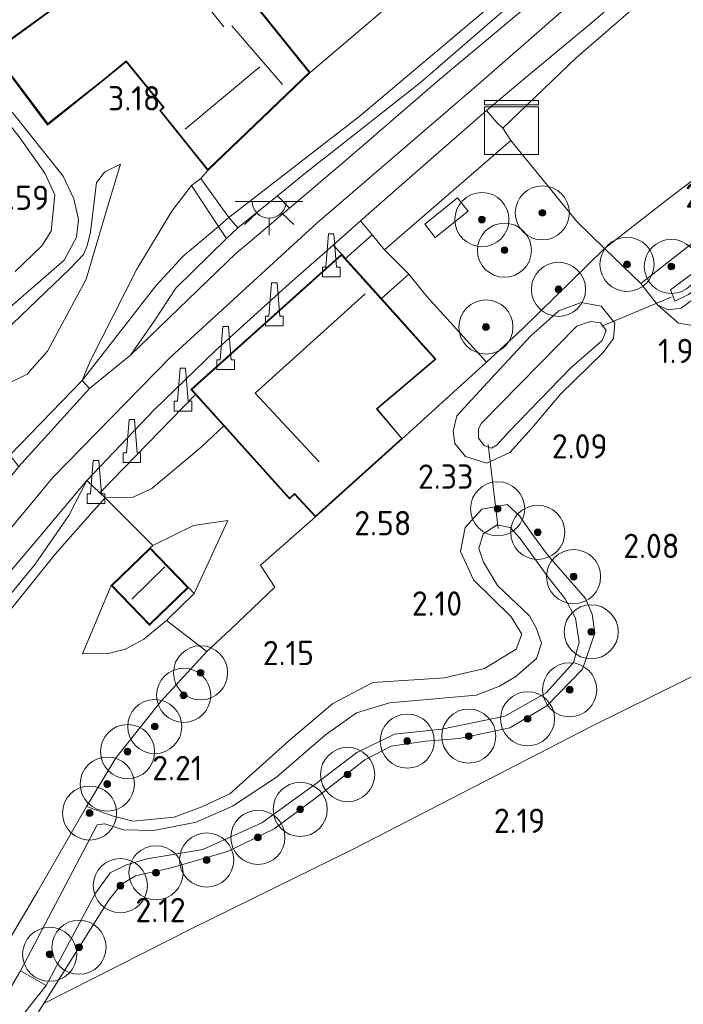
# Model space of a CAD drawing. Extents: x 141961 to 144947, y 416202 to 417778.
# Tile 32 of 122: x 142517 to 142566, y 417269 to 417341. Entities that reach past the tile are written whole.
import ezdxf
from ezdxf.enums import TextEntityAlignment as Align
from ezdxf.lldxf.tags import DXFTag

# ---------------------------------------------------------------- set-up
doc = ezdxf.new("R2010")
doc.units = 0
for name, color, linetype, lineweight in [('B-ME-BV-GELEIDECONSTRUCTIE-S', 210, 'Continuous', 25), ('B-ME-GR-BOOM-S', 90, 'Continuous', 25), ('B-ME-GR-BOUWLAND_AKKERBOUW-GV', 80, 'Continuous', 13), ('B-ME-GR-GRAS-GV', 60, 'Continuous', 13), ('B-ME-GR-STRUIK-GV', 90, 'Continuous', 13), ('B-ME-GW-TALUD_KRUIN-G', 90, 'Continuous', 18), ('B-ME-GW-TALUD_TEEN-G', 90, 'Continuous', 18), ('B-ME-IE-MEUBILAIR_WEGMEUBILAIR-S', 7, 'Continuous', 25), ('B-ME-IE-TERREINAFSCHEIDING_DOORGANG-G', 210, 'Continuous', 18), ('B-ME-IE-TERREINAFSCHEIDING_KUNSTMATIG_HEKWERK-G', 20, 'IE-TERREINAFSCHEIDING-KUNSTMATIG', 18), ('B-ME-KG-KADASTRAAL_DAKRAND-G', 170, 'Continuous', 18), ('B-ME-KG-KADASTRAAL_NOK-G', 10, 'Continuous', 18), ('B-ME-KW-KUNSTWERK_DUIKER-G', 170, 'Continuous', 18), ('B-ME-OG-BEBOUWING_LUIFEL-GV', 7, 'Continuous', 18), ('B-ME-OG-BEBOUWING_SCHUUR-GV', 7, 'Continuous', 35), ('B-ME-OG-BEBOUWING_TRAP-GV', 7, 'Continuous', 18), ('B-ME-OG-BEBOUWING_WONINGBOUW-GV', 7, 'Continuous', 18), ('B-ME-OG-HOOGTEPUNT-S', 7, 'Continuous', 25), ('B-ME-OG-TERREIN_GROEN_TUIN-GV', 7, 'Continuous', 18), ('B-ME-OG-WATER_SLOOT-G', 120, 'Continuous', 18), ('B-ME-OG-WATER_SLOOT-GV', 120, 'Continuous', 18), ('B-ME-VH-VERHARDING_ASFALT-GV', 252, 'Continuous', 18), ('B-ME-VH-VERHARDING_HALFVERHARDING-GV', 252, 'Continuous', 18), ('B-ME-VH-VERHARDING_STRAATBAKSTEEN-GV', 252, 'Continuous', 18), ('B-ME-VH-VERHARDING_TEGEL-GV', 252, 'Continuous', 18), ('B-ME-WH-WINTERBED-G', 150, 'WH-WINTERBED', 18)]:
    doc.layers.add(name, color=color, linetype=linetype, lineweight=lineweight)
doc.styles.add('NLCS-ISO-ANNOTATIVE-T18', font='NLCS-ISO.ttf', dxfattribs={"height": 1.8})
doc.styles.get("Standard").update_dxf_attribs({"font": 'arial.ttf'})
doc.linetypes.add('IE-TERREINAFSCHEIDING-KUNSTMATIG', pattern='A,4,[82,NLCS.SHX,S=0.75,R=90,X=0,Y=0],4,-2', length=10)
tags = doc.linetypes.add('WH-WINTERBED', pattern='A,6,-3.5,["WB",Standard,S=1.8,R=0,X=-1.5,Y=-0.9],-3.5,6,-3.5,6,-3.5,6,-3.5,6,-3.5', length=51).pattern_tags.tags
tags[6] = DXFTag(74, 10)

# ---------------------------------------------------------------- blocks, each defined once
blk = doc.blocks.new('SAL-HOOGTELABEL-SO')
at = {"color": 0, "linetype": 'ByBlock', "lineweight": -2, "style": 'NLCS-ISO-ANNOTATIVE-T18'}
blk.add_attdef('HOOGTE', text='', height=1.8, dxfattribs=at).set_placement((2.788, 0), align=Align.RIGHT)
blk = doc.blocks.new('SGR-BOOM_01-SO')
at = {"linetype": 'ByBlock', "lineweight": 18}
h = blk.add_hatch(color=0, dxfattribs=at)
h.dxf.hatch_style = 1
edge = h.paths.add_edge_path()
edge.add_arc((0, 0), 0.25, 0, 360)
at = {"color": 0, "linetype": 'ByBlock', "lineweight": 18}
for radius in [2, 0.25]:
    blk.add_circle((0, 0), radius, dxfattribs=at)
blk = doc.blocks.new('SIE-WEG_GELEIDECONSTRUCTIE-SO')
at = {"color": 0, "linetype": 'ByBlock', "lineweight": 18}
blk.add_lwpolyline([(0.402, -0.867), (0.202, 1.587), (-0.202, 1.587), (-0.402, -0.867), (-0.65, -0.867), (-0.65, -1.587), (0.65, -1.587), (0.65, -0.867)], close=True, dxfattribs=at)
blk = doc.blocks.new('SKL-DATA_KAST-SO')
at = {"color": 0, "linetype": 'ByBlock', "lineweight": 18}
for points in [[(-2, 2), (2, 2), (2, 1.68), (-2, 1.68)], [(-2, 1.52), (2, 1.52), (2, -2), (-2, -2)]]:
    blk.add_lwpolyline(points, close=True, dxfattribs=at)
blk = doc.blocks.new('SKL-ET_OV_LICHTPUNT-SO')
at = {"color": 0, "linetype": 'ByBlock', "lineweight": 18}
for points in [[(-1.25, 0), (-2.5, 0)], [(1.25, 0), (2.5, 0)], [(-0.915, -0.851), (-1.831, -1.703)], [(0, -1.25), (0, -2.5)], [(0.915, -0.851), (1.831, -1.703)]]:
    blk.add_lwpolyline(points, dxfattribs=at)
blk.add_lwpolyline([(0, 0), (1.25, 0, -1), (-1.25, 0)], format="xyb", close=True, dxfattribs=at)

msp = doc.modelspace()

# ---------------------------------------------------------------- linework, layer by layer
at = {"layer": 'B-ME-GR-BOUWLAND_AKKERBOUW-GV'}
msp.add_polyline3d([(142457.133, 417205.052, 1.82), (142469.569, 417211.158, 1.807), (142479.582, 417217.674, 1.844), (142490.396, 417227.151, 1.828), (142499.847, 417239.052, 1.92), (142507.468, 417250.529, 2.005), (142513.654, 417260.649, 2.011), (142516.536, 417265.303, 2.129), (142518.629, 417268.601, 2.125), (142529.62, 417274.174, 2.033), (142541.487, 417280.004, 2.133), (142559.164, 417289.114, 1.948), (142576.859, 417297.859, 1.924), (142594.028, 417306.411, 1.683), (142605.236, 417312.251, 1.767), (142609.835, 417314.556, 2.029), (142611.861, 417315.535, 2.25), (142616.016, 417309.103, 2.112), (142616.023, 417292.175, 2.025), (142616.046, 417274.972, 2.087), (142616.627, 417251.248, 2.125), (142616.874, 417227.451, 2.137), (142617.394, 417207.034, 2.087), (142457.819, 417169.065, 2.275)], dxfattribs=at)
at = {"layer": 'B-ME-GR-GRAS-GV'}
for points in [[(142541.903, 417334.139, 6.876), (142532.29, 417326.695, 6.691), (142530.239, 417329.59, 3.587), (142530.746, 417330.188, 3.215), (142538.308, 417337.411, 3.215), (142545.205, 417343.317, 3.796), (142550.179, 417347.692, 4.082), (142552.081, 417348.649, 4.276), (142559.689, 417351.402, 5.436), (142564.664, 417353.245, 6.663), (142556.396, 417346.378, 6.803)], [(142535.886, 417328.313, 6.747), (142532.954, 417325.939, 6.747), (142532.29, 417326.695, 6.691), (142541.903, 417334.139, 6.876), (142556.396, 417346.378, 6.803), (142564.664, 417353.245, 6.663), (142565.709, 417353.392, 6.771), (142561.879, 417349.972, 6.634), (142554.866, 417343.982, 6.734), (142546.461, 417336.685, 6.747), (142540.775, 417332.197, 6.747), (142538.049, 417330.064, 6.747)], [(142564.958, 417328.231, 2.515), (142560.058, 417324.408, 2.585), (142558.004, 417326.4, 3.32), (142553.13, 417332.385, 6.433), (142552.556, 417333.3, 6.558), (142557.974, 417338.511, 6.739), (142566.561, 417345.972, 6.586), (142575.051, 417353.094, 6.526), (142579.761, 417348.318, 4.494), (142584.061, 417344.026, 2.946), (142587.104, 417340.718, 2.371), (142582.984, 417340.318, 2.354), (142579.243, 417338.809, 2.479), (142572.292, 417333.777, 2.479)], [(142572.705, 417329.636, 2.061), (142562.736, 417321.81, 2.173), (142560.058, 417324.408, 2.585), (142564.958, 417328.231, 2.515), (142572.292, 417333.777, 2.479), (142579.243, 417338.809, 2.479), (142582.984, 417340.318, 2.354), (142587.104, 417340.718, 2.371), (142583.394, 417338.013, 2.065)], [(142587.104, 417340.718, 2.371), (142590.008, 417337.538, 1.828), (142588.09, 417336.082, 1.828), (142584.212, 417333.625, 1.828), (142574.471, 417326.459, 1.811), (142565.725, 417319.987, 1.916), (142564.785, 417319.881, 2.021), (142563.986, 417320.228, 2.125), (142562.736, 417321.81, 2.173), (142572.705, 417329.636, 2.061), (142583.394, 417338.013, 2.065)], [(142564.94, 417321.344, 1.248), (142565.261, 417320.511, 1.248), (142566.271, 417321.001, 1.248), (142573.627, 417326.319, 1.248), (142584.107, 417334.253, 1.248), (142587.636, 417336.318, 1.248), (142589.064, 417337.167, 1.248), (142588.542, 417337.89, 1.248), (142587.864, 417338.463, 1.248), (142587.457, 417338.462, 1.248), (142582.671, 417335.32, 1.248), (142572.333, 417326.867, 1.248)], [(142554.01, 417318.495, 2.83), (142551.334, 417316.016, 2.895), (142546.929, 417320.865, 5.052), (142545.608, 417322.504, 6.453), (142545.06, 417323.047, 6.486), (142543.794, 417324.299, 6.562), (142553.13, 417332.385, 6.433), (142558.004, 417326.4, 3.32), (142560.058, 417324.408, 2.585)], [(142525.038, 417316.513, 6.775), (142521.994, 417314.049, 6.775), (142521.461, 417314.643, 6.671), (142526.904, 417321.646, 6.942), (142528.922, 417323.841, 6.736), (142531.527, 417326.032, 6.695), (142532.118, 417325.15, 6.743), (142528.379, 417321.479, 6.725), (142526.837, 417319.113, 6.788)], [(142556.803, 417313.652, 1.996), (142559.966, 417316.732, 1.996), (142560.728, 417317.759, 2.049), (142560.81, 417318.878, 2.146), (142559.817, 417320.142, 2.31), (142558.325, 417320.41, 2.529), (142556.688, 417319.811, 2.512), (142554.604, 417317.955, 2.724), (142551.988, 417315.109, 2.808), (142549.149, 417312.029, 2.477), (142548.88, 417310.913, 2.496), (142548.988, 417309.985, 2.403), (142549.787, 417309.029, 2.403), (142551.373, 417308.551, 2.254), (142553.065, 417309.322, 2.153), (142554.695, 417311.117, 2.065)], [(142559.817, 417320.142, 2.31), (142560.81, 417318.878, 2.146), (142560.728, 417317.759, 2.049), (142559.966, 417316.732, 1.996), (142556.803, 417313.652, 1.996), (142554.695, 417311.117, 2.065), (142553.065, 417309.322, 2.153), (142551.373, 417308.551, 2.254), (142549.787, 417309.029, 2.403), (142548.988, 417309.985, 2.403), (142548.88, 417310.913, 2.496), (142549.149, 417312.029, 2.477), (142551.988, 417315.109, 2.808), (142554.604, 417317.955, 2.724), (142556.688, 417319.811, 2.512), (142558.325, 417320.41, 2.529)], [(142551.169, 417309.846, 1.248), (142551.71, 417309.648, 1.248), (142552.122, 417309.89, 1.248), (142552.93, 417310.809, 1.248), (142557.544, 417315.558, 1.248), (142559.88, 417317.618, 1.248), (142560.185, 417318.349, 1.248), (142559.756, 417318.907, 1.248), (142559.016, 417319.021, 1.248), (142558.015, 417318.67, 1.248), (142550.942, 417311.466, 1.248), (142550.748, 417311.057, 1.248), (142550.749, 417310.392, 1.248)], [(142523.607, 417299.499, 4.133), (142526.432, 417296.562, 4.133), (142529.316, 417299.338, 4.133), (142529.735, 417298.91, 4.026), (142527.687, 417296.899, 4.039), (142526.019, 417295.519, 4.02), (142524.664, 417294.796, 4.114), (142523.479, 417294.492, 4.033), (142521.499, 417294.435, 3.939)]]:
    msp.add_polyline3d(points, close=True, dxfattribs=at)
for points in [[(142566.561, 417345.972, 6.586), (142557.974, 417338.511, 6.739), (142552.556, 417333.3, 6.558), (142552.084, 417333.761, 6.723), (142551.34, 417334.605, 6.808), (142554.11, 417336.96, 6.873), (142559.359, 417341.32, 6.908), (142564.425, 417345.752, 6.827)], [(142567.923, 417318.498, 1.876), (142565.522, 417318.889, 2.019), (142563.986, 417320.228, 2.125), (142564.785, 417319.881, 2.021), (142565.725, 417319.987, 1.916), (142574.471, 417326.459, 1.811)], [(142576.859, 417297.859, 1.924), (142559.164, 417289.114, 1.948), (142541.487, 417280.004, 2.133), (142529.62, 417274.174, 2.033), (142518.629, 417268.601, 2.125), (142523.405, 417276.214, 2.125), (142524.35, 417277.394, 2.114), (142525.406, 417278.033, 2.014), (142528.05, 417278.623, 2.133), (142532.204, 417279.824, 2.133), (142535.642, 417281.514, 2.161), (142538.811, 417283.835, 2.161), (142542.354, 417286.603, 2.149), (142544.285, 417287.61, 2.161), (142546.823, 417287.99, 2.161), (142549.321, 417288.189, 2.161), (142553.069, 417288.981, 2.267), (142555.785, 417290.607, 2.149), (142558.44, 417293.316, 2.161), (142559.348, 417295.972, 2.161), (142559.136, 417297.374, 2.018), (142558.652, 417298.524, 2.061), (142555.852, 417301.76, 2.005), (142554.663, 417303.375, 1.984), (142553.777, 417304.637, 2.002), (142552.858, 417305.482, 2.202), (142550.984, 417305.13, 2.25), (142549.754, 417303.788, 2.342), (142549.423, 417302.02, 2.326), (142550.377, 417299.923, 2.202), (142553.168, 417297.167, 2.163), (142553.952, 417295.908, 2.15), (142553.526, 417294.789, 2.21), (142551.196, 417293.35, 2.205), (142548.234, 417292.667, 2.165), (142542.94, 417292.335, 2.292), (142539.99, 417290.78, 2.195), (142536.735, 417288.013, 2.161), (142532.367, 417284.083, 2.094), (142530.294, 417283.135, 2.052), (142528.257, 417282.377, 2.081), (142525.233, 417282.078, 2.081), (142523.684, 417282.458, 2.081), (142521.787, 417283.154, 1.972), (142523.985, 417286.783, 1.972), (142527.274, 417290.914, 2.077), (142530.679, 417294.619, 2.31), (142532.43, 417296.251, 2.614), (142535.705, 417299.378, 2.673), (142534.648, 417301.007, 2.983), (142538.693, 417304.564, 3.843), (142545.11, 417310.345, 3.843), (142551.334, 417316.016, 2.895), (142554.01, 417318.495, 2.83), (142560.058, 417324.408, 2.585), (142562.736, 417321.81, 2.173), (142563.986, 417320.228, 2.125), (142565.522, 417318.889, 2.019), (142567.923, 417318.498, 1.876)], [(142496.801, 417268.53, 6.804), (142499.358, 417273.24, 6.829), (142503.532, 417280.578, 6.829), (142507.9, 417287.922, 6.804), (142512.571, 417294.505, 6.817), (142517.985, 417301.07, 6.742), (142520.471, 417304.672, 6.742), (142521.801, 417307.249, 6.767), (142522.763, 417306.353, 6.795), (142523.171, 417305.987, 6.654), (142521.687, 417304.318, 6.664), (142519.462, 417301.815, 6.679), (142514.925, 417296.199, 6.715), (142510.855, 417290.429, 6.715), (142505.702, 417282.421, 6.743), (142501.704, 417275.81, 6.763), (142499.07, 417271.089, 6.787), (142495.898, 417265.287, 6.799)], [(142514.925, 417296.199, 6.715), (142519.462, 417301.815, 6.679), (142521.687, 417304.318, 6.664), (142523.171, 417305.987, 6.654), (142526.685, 417302.442, 4.611), (142526.491, 417302.274, 4.133), (142523.607, 417299.499, 4.133), (142521.499, 417294.435, 3.939), (142523.479, 417294.492, 4.033), (142524.664, 417294.796, 4.114), (142526.019, 417295.519, 4.02), (142527.687, 417296.899, 4.039), (142530.679, 417294.619, 2.31), (142527.274, 417290.914, 2.077), (142523.985, 417286.783, 1.972), (142521.787, 417283.154, 1.972), (142518.194, 417276.893, 2.371), (142515.262, 417271.974, 2.457)], [(142515.262, 417271.974, 2.457), (142518.194, 417276.893, 2.371), (142521.787, 417283.154, 1.972), (142523.684, 417282.458, 2.081), (142525.233, 417282.078, 2.081), (142528.257, 417282.377, 2.081), (142530.294, 417283.135, 2.052), (142532.367, 417284.083, 2.094), (142536.735, 417288.013, 2.161), (142539.99, 417290.78, 2.195), (142542.94, 417292.335, 2.292), (142548.234, 417292.667, 2.165), (142551.196, 417293.35, 2.205), (142553.526, 417294.789, 2.21), (142553.952, 417295.908, 2.15), (142553.168, 417297.167, 2.163), (142550.377, 417299.923, 2.202), (142549.423, 417302.02, 2.326), (142549.754, 417303.788, 2.342), (142550.984, 417305.13, 2.25), (142552.858, 417305.482, 2.202), (142553.777, 417304.637, 2.002), (142554.663, 417303.375, 1.984), (142555.852, 417301.76, 2.005), (142558.652, 417298.524, 2.061), (142559.136, 417297.374, 2.018), (142559.348, 417295.972, 2.161), (142558.44, 417293.316, 2.161), (142555.785, 417290.607, 2.149), (142553.069, 417288.981, 2.267), (142549.321, 417288.189, 2.161), (142546.823, 417287.99, 2.161), (142544.285, 417287.61, 2.161), (142542.354, 417286.603, 2.149), (142538.811, 417283.835, 2.161), (142535.642, 417281.514, 2.161), (142532.204, 417279.824, 2.133), (142528.05, 417278.623, 2.133), (142525.406, 417278.033, 2.014), (142524.35, 417277.394, 2.114), (142523.405, 417276.214, 2.125), (142518.629, 417268.601, 2.125), (142516.536, 417265.303, 2.129)], [(142515.098, 417265.289, 1.421), (142518.808, 417269.916, 1.561), (142522.457, 417276.741, 1.561), (142523.53, 417278.257, 1.561), (142524.746, 417278.847, 1.561), (142526.255, 417279.283, 1.561), (142530.381, 417279.97, 1.561), (142534.743, 417281.938, 1.561), (142538.552, 417284.718, 1.561), (142541.749, 417287.148, 1.561), (142544.541, 417288.51, 1.561), (142548.027, 417288.886, 1.561), (142552.697, 417289.826, 1.561), (142555.752, 417291.551, 1.561), (142557.767, 417293.8, 1.561), (142558.184, 417295.284, 1.561), (142557.924, 417297.083, 1.561), (142557.138, 417298.522, 1.561), (142555.858, 417300.148, 1.561), (142553.819, 417302.972, 1.561), (142553.074, 417303.789, 1.561), (142552.136, 417303.987, 1.561), (142551.091, 417303.326, 1.561), (142550.778, 417302.231, 1.561), (142551.112, 417301.224, 1.561), (142552.14, 417299.486, 1.561), (142554.503, 417297.254, 1.561), (142555.04, 417296.318, 1.561), (142555.406, 417295.244, 1.561), (142555.031, 417294.087, 1.561), (142553.51, 417292.764, 1.561), (142552.298, 417292.058, 1.561), (142550.57, 417291.389, 1.561), (142544.179, 417290.828, 1.561), (142541.73, 417290.086, 1.561), (142539.433, 417288.461, 1.561), (142535.832, 417285.332, 1.561), (142532.57, 417283.188, 1.561), (142529.876, 417282.006, 1.561), (142526.764, 417281.371, 1.561), (142524.509, 417281.423, 1.561), (142523.129, 417281.866, 1.561), (142522.573, 417281.791, 1.561), (142516.906, 417271.002, 1.561), (142511.917, 417262.542, 1.429)]]:
    msp.add_polyline3d(points, dxfattribs=at)
at = {"layer": 'B-ME-GR-STRUIK-GV'}
msp.add_polyline3d([(142526.904, 417321.646, 6.942), (142521.461, 417314.643, 6.671), (142522.054, 417316.089, 6.272), (142525.513, 417322.87, 4.901), (142528.098, 417327.177, 4.024), (142529.547, 417329.067, 3.618), (142531.527, 417326.032, 6.695), (142528.922, 417323.841, 6.736)], close=True, dxfattribs=at)
at = {"layer": 'B-ME-GW-TALUD_KRUIN-G'}
for points in [[(142532.29, 417326.695, 6.691), (142541.903, 417334.139, 6.876), (142556.396, 417346.378, 6.803), (142564.664, 417353.245, 6.663)], [(142516.511, 417322.711, 4.01), (142518.487, 417324.615, 4.259), (142519.164, 417325.697, 4.072), (142519.455, 417328.378, 3.647), (142518.703, 417329.974, 3.534), (142516.809, 417332.672, 3.372), (142514.497, 417335.539, 3.322), (142513.221, 417336.266, 3.284), (142511.98, 417336.501, 3.309), (142510.153, 417336.12, 3.566), (142502.272, 417332.689, 3.716), (142498.68, 417331.194, 3.416)], [(142524.306, 417330.647, 3.449), (142523.464, 417327.876, 3.962), (142521.752, 417322.151, 5.143), (142518.904, 417316.81, 6.067), (142517.388, 417315.127, 6.254), (142515.758, 417314.314, 6.159), (142509.974, 417311.727, 4.847), (142508.474, 417311.133, 4.503), (142507.724, 417311.345, 4.309), (142507.253, 417311.745, 4.259), (142507.024, 417312.231, 4.203), (142507.311, 417312.723, 4.066)], [(142521.461, 417314.643, 6.671), (142526.904, 417321.646, 6.942), (142528.922, 417323.841, 6.736), (142531.527, 417326.032, 6.695)], [(142543.578, 417320.707, 6.486), (142544.724, 417321.722, 6.467), (142545.608, 417322.504, 6.453)], [(142523.171, 417305.987, 6.654), (142525.242, 417306.03, 6.654), (142526.607, 417306.673, 6.617), (142530.258, 417309.723, 6.529), (142531.924, 417311.295, 6.539)], [(142532.228, 417304.297, 4.489), (142529.735, 417298.91, 4.026)], [(142527.687, 417296.899, 4.039), (142526.019, 417295.519, 4.02), (142524.664, 417294.796, 4.114), (142523.479, 417294.492, 4.033), (142521.499, 417294.435, 3.939)]]:
    msp.add_polyline3d(points, dxfattribs=at)
at = {"layer": 'B-ME-GW-TALUD_TEEN-G'}
for points in [[(142564.664, 417353.245, 6.663), (142559.689, 417351.402, 5.436), (142552.081, 417348.649, 4.276), (142550.179, 417347.692, 4.082), (142545.205, 417343.317, 3.796), (142538.308, 417337.411, 3.215)], [(142560.058, 417324.408, 2.585), (142564.958, 417328.231, 2.515), (142572.292, 417333.777, 2.479), (142579.243, 417338.809, 2.479), (142582.984, 417340.318, 2.354), (142587.104, 417340.718, 2.371)], [(142516.291, 417334.491, 2.878), (142520.047, 417329.76, 2.909), (142520.843, 417328.071, 2.928), (142521.196, 417326.542, 2.978), (142521.041, 417325.253, 2.984), (142520.143, 417323.558, 3.053), (142511.015, 417315.638, 3.503)], [(142514.48, 417317.101, 3.303), (142520.54, 417322.897, 3.209), (142521.56, 417323.971, 3.128), (142521.826, 417324.605, 3.128), (142522.09, 417325.606, 3.072), (142522.53, 417329.29, 3.053), (142523.143, 417330.088, 3.172), (142524.306, 417330.647, 3.449)], [(142530.239, 417329.59, 3.587), (142530.746, 417330.188, 3.215)], [(142529.547, 417329.067, 3.618), (142528.098, 417327.177, 4.024), (142525.513, 417322.87, 4.901), (142522.054, 417316.089, 6.272), (142521.461, 417314.643, 6.671)], [(142551.334, 417316.016, 2.895), (142554.01, 417318.495, 2.83), (142560.058, 417324.408, 2.585)], [(142526.685, 417302.442, 4.611), (142529.683, 417303.94, 4.399), (142532.228, 417304.297, 4.489)], [(142521.499, 417294.435, 3.939), (142523.607, 417299.499, 4.133)]]:
    msp.add_polyline3d(points, dxfattribs=at)
at = {"layer": 'B-ME-IE-TERREINAFSCHEIDING_DOORGANG-G'}
for points in [[(142545.06, 417323.047, 6.486), (142543.794, 417324.299, 6.562)], [(142523.171, 417305.987, 6.654), (142521.687, 417304.318, 6.664)]]:
    msp.add_polyline3d(points, dxfattribs=at)
at = {"layer": 'B-ME-IE-TERREINAFSCHEIDING_KUNSTMATIG_HEKWERK-G'}
for points in [[(142543.794, 417324.299, 6.562), (142553.13, 417332.385, 6.433), (142552.556, 417333.3, 6.558), (142557.974, 417338.511, 6.739), (142566.561, 417345.972, 6.586), (142575.051, 417353.094, 6.526)], [(142562.736, 417321.81, 2.173), (142572.705, 417329.636, 2.061), (142583.394, 417338.013, 2.065), (142587.104, 417340.718, 2.371)], [(142553.13, 417332.385, 6.433), (142558.004, 417326.4, 3.32), (142560.058, 417324.408, 2.585), (142562.736, 417321.81, 2.173)], [(142545.608, 417322.504, 6.453), (142545.06, 417323.047, 6.486)], [(142551.334, 417316.016, 2.895), (142546.929, 417320.865, 5.052), (142545.608, 417322.504, 6.453)], [(142562.736, 417321.81, 2.173), (142563.986, 417320.228, 2.125)], [(142563.986, 417320.228, 2.125), (142565.522, 417318.889, 2.019), (142567.923, 417318.498, 1.876), (142569.243, 417318.556, 1.574)], [(142611.861, 417315.535, 2.25), (142609.835, 417314.556, 2.029), (142605.236, 417312.251, 1.767), (142594.028, 417306.411, 1.683), (142576.859, 417297.859, 1.924), (142559.164, 417289.114, 1.948), (142541.487, 417280.004, 2.133), (142529.62, 417274.174, 2.033), (142518.629, 417268.601, 2.125)], [(142551.334, 417316.016, 2.895), (142545.11, 417310.345, 3.843)], [(142529.834, 417313.625, 6.733), (142522.763, 417306.353, 6.795), (142523.171, 417305.987, 6.654)], [(142526.491, 417302.274, 4.133), (142526.685, 417302.442, 4.611), (142523.171, 417305.987, 6.654)], [(142538.693, 417304.564, 3.843), (142534.648, 417301.007, 2.983), (142535.705, 417299.378, 2.673), (142532.43, 417296.251, 2.614), (142530.679, 417294.619, 2.31), (142527.274, 417290.914, 2.077), (142523.985, 417286.783, 1.972), (142521.787, 417283.154, 1.972)], [(142521.687, 417304.318, 6.664), (142519.462, 417301.815, 6.679), (142514.925, 417296.199, 6.715), (142510.855, 417290.429, 6.715), (142505.702, 417282.421, 6.743), (142501.704, 417275.81, 6.763), (142499.07, 417271.089, 6.787), (142495.898, 417265.287, 6.799), (142492.766, 417260.419, 6.823), (142490.42, 417256.901, 6.799), (142487.558, 417253.014, 6.811), (142484.59, 417249.08, 6.864), (142480.435, 417244.448, 6.964), (142476.374, 417240.477, 7.133), (142473.255, 417237.873, 7.177), (142468.88, 417234.703, 7.177), (142463.367, 417230.759, 7.258), (142459.625, 417228.511, 7.242), (142453.08, 417225.288, 7.242), (142446.699, 417222.263, 7.242), (142440.906, 417219.642, 7.234)], [(142529.735, 417298.91, 4.026), (142529.316, 417299.338, 4.133)], [(142527.687, 417296.899, 4.039), (142529.735, 417298.91, 4.026)], [(142530.679, 417294.619, 2.31), (142527.687, 417296.899, 4.039)], [(142496.26, 417239.727, 2.165), (142501.368, 417247.336, 2.23), (142504.38, 417252.583, 2.407), (142507.647, 417258.267, 2.411), (142510.206, 417263.949, 2.467), (142514.914, 417271.39, 2.467), (142515.262, 417271.974, 2.457), (142518.194, 417276.893, 2.371), (142521.787, 417283.154, 1.972)]]:
    msp.add_polyline3d(points, dxfattribs=at)
at = {"layer": 'B-ME-KG-KADASTRAAL_DAKRAND-G'}
for points in [[(142529.378, 417348.471, 5.218), (142524.549, 417344.6, 5.218), (142522.041, 417342.602, 5.218), (142521.301, 417343.571, 5.102), (142514.927, 417338.922, 5.102), (142518.922, 417333.64, 5.77), (142523.116, 417336.96, 5.77), (142524.719, 417338.281, 6.035), (142527.519, 417334.842, 6.111), (142527.259, 417334.617, 6.111), (142530.751, 417330.262, 6.111), (142538.24, 417337.415, 6.111), (142534.503, 417342.077, 6.115), (142531.6, 417345.696, 5.42)], [(142538.7, 417304.628, 6.866), (142537.156, 417306.307, 9.16), (142536.774, 417305.963, 8.835), (142529.573, 417313.991, 8.835), (142540.634, 417323.913, 8.835), (142547.553, 417316.217, 6.601), (142543.208, 417312.551, 6.682), (142545.07, 417310.351, 6.829)], [(142526.433, 417296.633, 6.226), (142523.677, 417299.497, 6.245), (142526.489, 417302.203, 6.258), (142529.245, 417299.339, 6.183)]]:
    msp.add_polyline3d(points, close=True, dxfattribs=at)
at = {"layer": 'B-ME-KG-KADASTRAAL_NOK-G'}
for points in [[(142531.931, 417340.809, 6.683), (142529.283, 417344.116, 6.683)], [(142536.271, 417336.528, 8.67), (142532.516, 417340.883, 8.55)], [(142529.081, 417333.235, 8.593), (142534.59, 417337.837, 8.593)], [(142538.966, 417308.648, 12.378), (142534.25, 417313.711, 12.378), (142542.371, 417321.064, 12.378)], [(142525.127, 417298.491, 6.87), (142527.562, 417300.882, 6.858)]]:
    msp.add_polyline3d(points, dxfattribs=at)
at = {"layer": 'B-ME-KW-KUNSTWERK_DUIKER-G'}
for points in [[(142564.991, 417320.81, 1.558), (142559.85, 417318.662, 1.558)], [(142551.459, 417309.912, 1.482), (142552.2, 417303.718, 1.462)]]:
    msp.add_polyline3d(points, dxfattribs=at)
at = {"layer": 'B-ME-OG-BEBOUWING_LUIFEL-GV'}
msp.add_polyline3d([(142549.979, 417327.167, 7.69), (142547.553, 417325.231, 7.615), (142546.77, 417326.217, 7.503), (142549.194, 417328.151, 7.54)], close=True, dxfattribs=at)
at = {"layer": 'B-ME-OG-BEBOUWING_SCHUUR-GV'}
msp.add_polyline3d([(142529.316, 417299.338, 4.133), (142526.432, 417296.562, 4.133), (142523.607, 417299.499, 4.133), (142526.491, 417302.274, 4.133)], close=True, dxfattribs=at)
at = {"layer": 'B-ME-OG-BEBOUWING_TRAP-GV'}
msp.add_polyline3d([(142532.29, 417326.695, 6.691), (142531.527, 417326.032, 6.695), (142529.547, 417329.067, 3.618), (142530.239, 417329.59, 3.587)], close=True, dxfattribs=at)
at = {"layer": 'B-ME-OG-BEBOUWING_WONINGBOUW-GV'}
for points in [[(142531.639, 417345.727, 3.215), (142534.542, 417342.108, 3.215), (142538.308, 417337.411, 3.215), (142530.746, 417330.188, 3.215), (142530.086, 417331.011, 3.215), (142527.19, 417334.623, 3.215), (142527.45, 417334.848, 3.215), (142524.712, 417338.21, 3.215), (142523.148, 417336.921, 3.215), (142518.908, 417333.525, 3.215), (142514.846, 417338.94, 3.215), (142521.311, 417343.641, 3.215), (142522.055, 417342.663, 3.215), (142524.518, 417344.639, 3.215), (142529.386, 417348.541, 3.215)], [(142545.11, 417310.345, 3.843), (142538.693, 417304.564, 3.843), (142537.161, 417306.242, 3.843), (142536.77, 417305.892, 3.843), (142531.924, 417311.295, 6.539), (142529.834, 417313.625, 6.733), (142529.501, 417313.997, 6.872), (142540.639, 417323.984, 6.715), (142540.914, 417323.677, 6.694), (142543.578, 417320.707, 6.486), (142547.593, 417316.223, 3.843), (142543.271, 417312.548, 3.843)]]:
    msp.add_polyline3d(points, close=True, dxfattribs=at)
at = {"layer": 'B-ME-OG-TERREIN_GROEN_TUIN-GV'}
for points in [[(142521.311, 417343.641, 3.215), (142514.846, 417338.94, 3.215), (142518.908, 417333.525, 3.215), (142523.148, 417336.921, 3.215), (142524.712, 417338.21, 3.215), (142527.45, 417334.848, 3.215), (142527.19, 417334.623, 3.215), (142530.086, 417331.011, 3.215), (142530.746, 417330.188, 3.215), (142530.239, 417329.59, 3.587), (142529.547, 417329.067, 3.618), (142528.098, 417327.177, 4.024), (142525.513, 417322.87, 4.901), (142522.054, 417316.089, 6.272), (142521.461, 417314.643, 6.671), (142516.122, 417309.128, 6.586)], [(142545.205, 417343.317, 3.796), (142538.308, 417337.411, 3.215), (142534.542, 417342.108, 3.215)], [(142516.291, 417334.491, 2.878), (142520.047, 417329.76, 2.909), (142520.843, 417328.071, 2.928), (142521.196, 417326.542, 2.978), (142521.041, 417325.253, 2.984), (142520.143, 417323.558, 3.053), (142511.015, 417315.638, 3.503)], [(142511.015, 417315.638, 3.503), (142520.143, 417323.558, 3.053), (142521.041, 417325.253, 2.984), (142521.196, 417326.542, 2.978), (142520.843, 417328.071, 2.928), (142520.047, 417329.76, 2.909), (142516.291, 417334.491, 2.878)], [(142516.511, 417322.711, 4.01), (142518.487, 417324.615, 4.259), (142519.164, 417325.697, 4.072), (142519.455, 417328.378, 3.647), (142518.703, 417329.974, 3.534), (142516.809, 417332.672, 3.372)], [(142516.809, 417332.672, 3.372), (142518.703, 417329.974, 3.534), (142519.455, 417328.378, 3.647), (142519.164, 417325.697, 4.072), (142518.487, 417324.615, 4.259), (142516.511, 417322.711, 4.01)], [(142514.48, 417317.101, 3.303), (142520.54, 417322.897, 3.209), (142521.56, 417323.971, 3.128), (142521.826, 417324.605, 3.128), (142522.09, 417325.606, 3.072), (142522.53, 417329.29, 3.053), (142523.143, 417330.088, 3.172), (142524.306, 417330.647, 3.449), (142523.464, 417327.876, 3.962), (142521.752, 417322.151, 5.143), (142518.904, 417316.81, 6.067), (142517.388, 417315.127, 6.254), (142515.758, 417314.314, 6.159)], [(142515.758, 417314.314, 6.159), (142517.388, 417315.127, 6.254), (142518.904, 417316.81, 6.067), (142521.752, 417322.151, 5.143), (142523.464, 417327.876, 3.962), (142524.306, 417330.647, 3.449), (142523.143, 417330.088, 3.172), (142522.53, 417329.29, 3.053), (142522.09, 417325.606, 3.072), (142521.826, 417324.605, 3.128), (142521.56, 417323.971, 3.128), (142520.54, 417322.897, 3.209), (142514.48, 417317.101, 3.303)]]:
    msp.add_polyline3d(points, dxfattribs=at)
for points in [[(142544.724, 417321.722, 6.467), (142543.578, 417320.707, 6.486), (142540.914, 417323.677, 6.694), (142542.881, 417325.414, 6.749), (142543.794, 417324.299, 6.562), (142545.06, 417323.047, 6.486), (142545.608, 417322.504, 6.453)], [(142551.334, 417316.016, 2.895), (142545.11, 417310.345, 3.843), (142543.271, 417312.548, 3.843), (142547.593, 417316.223, 3.843), (142543.578, 417320.707, 6.486), (142544.724, 417321.722, 6.467), (142545.608, 417322.504, 6.453), (142546.929, 417320.865, 5.052)], [(142525.242, 417306.03, 6.654), (142523.171, 417305.987, 6.654), (142522.763, 417306.353, 6.795), (142529.834, 417313.625, 6.733), (142531.924, 417311.295, 6.539), (142530.258, 417309.723, 6.529), (142526.607, 417306.673, 6.617)], [(142531.924, 417311.295, 6.539), (142536.77, 417305.892, 3.843), (142537.161, 417306.242, 3.843), (142538.693, 417304.564, 3.843), (142534.648, 417301.007, 2.983), (142535.705, 417299.378, 2.673), (142532.43, 417296.251, 2.614), (142530.679, 417294.619, 2.31), (142527.687, 417296.899, 4.039), (142529.735, 417298.91, 4.026), (142532.228, 417304.297, 4.489), (142529.683, 417303.94, 4.399), (142526.685, 417302.442, 4.611), (142523.171, 417305.987, 6.654), (142525.242, 417306.03, 6.654), (142526.607, 417306.673, 6.617), (142530.258, 417309.723, 6.529)], [(142532.228, 417304.297, 4.489), (142529.735, 417298.91, 4.026), (142529.316, 417299.338, 4.133), (142526.491, 417302.274, 4.133), (142526.685, 417302.442, 4.611), (142529.683, 417303.94, 4.399)]]:
    msp.add_polyline3d(points, close=True, dxfattribs=at)
at = {"layer": 'B-ME-OG-WATER_SLOOT-G'}
for points in [[(142563.986, 417320.228, 2.125), (142564.785, 417319.881, 2.021), (142565.725, 417319.987, 1.916), (142574.471, 417326.459, 1.811), (142584.212, 417333.625, 1.828), (142588.09, 417336.082, 1.828), (142590.008, 417337.538, 1.828)], [(142542.354, 417286.603, 2.149), (142544.285, 417287.61, 2.161), (142546.823, 417287.99, 2.161), (142549.321, 417288.189, 2.161), (142553.069, 417288.981, 2.267), (142555.785, 417290.607, 2.149), (142558.44, 417293.316, 2.161), (142559.348, 417295.972, 2.161), (142559.136, 417297.374, 2.018), (142558.652, 417298.524, 2.061), (142555.852, 417301.76, 2.005), (142554.663, 417303.375, 1.984), (142553.777, 417304.637, 2.002), (142552.858, 417305.482, 2.202), (142550.984, 417305.13, 2.25), (142549.754, 417303.788, 2.342), (142549.423, 417302.02, 2.326), (142550.377, 417299.923, 2.202), (142553.168, 417297.167, 2.163), (142553.952, 417295.908, 2.15), (142553.526, 417294.789, 2.21), (142551.196, 417293.35, 2.205), (142548.234, 417292.667, 2.165), (142542.94, 417292.335, 2.292), (142539.99, 417290.78, 2.195), (142536.735, 417288.013, 2.161), (142532.367, 417284.083, 2.094), (142530.294, 417283.135, 2.052), (142528.257, 417282.377, 2.081), (142525.233, 417282.078, 2.081), (142523.684, 417282.458, 2.081), (142521.787, 417283.154, 1.972)], [(142528.05, 417278.623, 2.133), (142532.204, 417279.824, 2.133), (142535.642, 417281.514, 2.161), (142538.811, 417283.835, 2.161), (142542.354, 417286.603, 2.149)], [(142371.915, 417153.017, 2.158), (142376.49, 417155.757, 2.23), (142382.33, 417159.205, 2.23), (142391.644, 417165.437, 2.254), (142409.494, 417177.532, 2.318), (142424.506, 417187.352, 2.165), (142439.603, 417196.932, 2.101), (142445.595, 417200.51, 2.129), (142449.412, 417202.139, 1.96), (142457.133, 417205.052, 1.82), (142469.569, 417211.158, 1.807), (142479.582, 417217.674, 1.844), (142490.396, 417227.151, 1.828), (142499.847, 417239.052, 1.92), (142507.468, 417250.529, 2.005), (142513.654, 417260.649, 2.011), (142516.536, 417265.303, 2.129), (142518.629, 417268.601, 2.125), (142523.405, 417276.214, 2.125), (142524.35, 417277.394, 2.114), (142525.406, 417278.033, 2.014), (142528.05, 417278.623, 2.133)]]:
    msp.add_polyline3d(points, dxfattribs=at)
msp.add_polyline3d([(142551.373, 417308.551, 2.254), (142549.787, 417309.029, 2.403), (142548.988, 417309.985, 2.403), (142548.88, 417310.913, 2.496), (142549.149, 417312.029, 2.477), (142551.988, 417315.109, 2.808), (142554.604, 417317.955, 2.724), (142556.688, 417319.811, 2.512), (142558.325, 417320.41, 2.529), (142559.817, 417320.142, 2.31), (142560.81, 417318.878, 2.146), (142560.728, 417317.759, 2.049), (142559.966, 417316.732, 1.996), (142556.803, 417313.652, 1.996), (142554.695, 417311.117, 2.065), (142553.065, 417309.322, 2.153)], close=True, dxfattribs=at)
at = {"layer": 'B-ME-OG-WATER_SLOOT-GV'}
for points in [[(142566.271, 417321.001, 1.248), (142565.261, 417320.511, 1.248), (142564.94, 417321.344, 1.248), (142572.333, 417326.867, 1.248), (142582.671, 417335.32, 1.248), (142587.457, 417338.462, 1.248), (142587.864, 417338.463, 1.248), (142588.542, 417337.89, 1.248), (142589.064, 417337.167, 1.248), (142587.636, 417336.318, 1.248), (142584.107, 417334.253, 1.248), (142573.627, 417326.319, 1.248)], [(142552.122, 417309.89, 1.248), (142551.71, 417309.648, 1.248), (142551.169, 417309.846, 1.248), (142550.749, 417310.392, 1.248), (142550.748, 417311.057, 1.248), (142550.942, 417311.466, 1.248), (142558.015, 417318.67, 1.248), (142559.016, 417319.021, 1.248), (142559.756, 417318.907, 1.248), (142560.185, 417318.349, 1.248), (142559.88, 417317.618, 1.248), (142557.544, 417315.558, 1.248), (142552.93, 417310.809, 1.248)], [(142534.743, 417281.938, 1.561), (142530.381, 417279.97, 1.561), (142526.255, 417279.283, 1.561), (142524.746, 417278.847, 1.561), (142523.53, 417278.257, 1.561), (142522.457, 417276.741, 1.561), (142518.808, 417269.916, 1.561), (142516.906, 417271.002, 1.561), (142522.573, 417281.791, 1.561), (142523.129, 417281.866, 1.561), (142524.509, 417281.423, 1.561), (142526.764, 417281.371, 1.561), (142529.876, 417282.006, 1.561), (142532.57, 417283.188, 1.561), (142535.832, 417285.332, 1.561), (142539.433, 417288.461, 1.561), (142541.73, 417290.086, 1.561), (142544.179, 417290.828, 1.561), (142550.57, 417291.389, 1.561), (142552.298, 417292.058, 1.561), (142553.51, 417292.764, 1.561), (142555.031, 417294.087, 1.561), (142555.406, 417295.244, 1.561), (142555.04, 417296.318, 1.561), (142554.503, 417297.254, 1.561), (142552.14, 417299.486, 1.561), (142551.112, 417301.224, 1.561), (142550.778, 417302.231, 1.561), (142551.091, 417303.326, 1.561), (142552.136, 417303.987, 1.561), (142553.074, 417303.789, 1.561), (142553.819, 417302.972, 1.561), (142555.858, 417300.148, 1.561), (142557.138, 417298.522, 1.561), (142557.924, 417297.083, 1.561), (142558.184, 417295.284, 1.561), (142557.767, 417293.8, 1.561), (142555.752, 417291.551, 1.561), (142552.697, 417289.826, 1.561), (142548.027, 417288.886, 1.561), (142544.541, 417288.51, 1.561), (142541.749, 417287.148, 1.561), (142538.552, 417284.718, 1.561)]]:
    msp.add_polyline3d(points, close=True, dxfattribs=at)
msp.add_polyline3d([(142458.13, 417207.881, 1.429), (142465.238, 417211.292, 1.429), (142472.397, 417214.848, 1.429), (142482.037, 417221.905, 1.429), (142488.473, 417228.476, 1.429), (142496.085, 417237.38, 1.429), (142504.628, 417249.646, 1.429), (142511.917, 417262.542, 1.429), (142516.906, 417271.002, 1.561), (142518.808, 417269.916, 1.561), (142515.098, 417265.289, 1.421), (142510.094, 417257.113, 1.425), (142505.096, 417248.571, 1.425), (142498.607, 417238.735, 1.377), (142489.964, 417228.483, 1.377), (142484.096, 417222.609, 1.377), (142478.324, 417217.9, 1.377), (142472.757, 417214.181, 1.377), (142468.782, 417211.747, 1.377), (142456.156, 417205.522, 1.377)], dxfattribs=at)
at = {"layer": 'B-ME-VH-VERHARDING_ASFALT-GV'}
for points in [[(142564.425, 417345.752, 6.827), (142559.359, 417341.32, 6.908), (142554.11, 417336.96, 6.873), (142551.34, 417334.605, 6.808), (142544.872, 417328.948, 6.961), (142542.037, 417326.445, 6.921), (142540.009, 417324.655, 6.893), (142536.768, 417321.794, 6.848), (142531.3, 417316.842, 6.879), (142526.772, 417312.475, 6.811), (142521.801, 417307.249, 6.767), (142517.826, 417302.49, 6.767), (142513.755, 417297.749, 6.738), (142509.267, 417291.726, 6.822), (142506.365, 417287.197, 6.816), (142502.726, 417280.682, 6.797), (142497.815, 417271.498, 6.893), (142493.665, 417263.861, 6.88)], [(142489.991, 417265.905, 6.85), (142493.076, 417271.412, 6.869), (142495.45, 417275.986, 6.929), (142500.456, 417285.863, 6.942), (142502.226, 417288.713, 6.887), (142504.613, 417292.221, 6.884), (142506.036, 417294.332, 6.884), (142508.091, 417297.24, 6.839), (142512.503, 417303.055, 6.815), (142516.79, 417308.3, 6.7), (142521.994, 417314.049, 6.775), (142525.038, 417316.513, 6.775), (142532.849, 417324.06, 6.803), (142533.858, 417324.911, 6.823), (142536.778, 417327.398, 6.802), (142540.86, 417330.874, 6.772), (142547.864, 417336.911, 6.868), (142556.283, 417343.967, 6.856)]]:
    msp.add_polyline3d(points, dxfattribs=at)
at = {"layer": 'B-ME-VH-VERHARDING_HALFVERHARDING-GV'}
for points in [[(142540.86, 417330.874, 6.772), (142536.778, 417327.398, 6.802), (142535.886, 417328.313, 6.747), (142538.049, 417330.064, 6.747), (142540.775, 417332.197, 6.747), (142546.461, 417336.685, 6.747), (142554.866, 417343.982, 6.734), (142561.879, 417349.972, 6.634), (142565.709, 417353.392, 6.771), (142562.709, 417349.802, 6.746), (142556.283, 417343.967, 6.856), (142547.864, 417336.911, 6.868)], [(142553.13, 417332.385, 6.433), (142543.794, 417324.299, 6.562), (142542.881, 417325.414, 6.749), (142542.037, 417326.445, 6.921), (142544.872, 417328.948, 6.961), (142551.34, 417334.605, 6.808), (142552.084, 417333.761, 6.723), (142552.556, 417333.3, 6.558)], [(142529.834, 417313.625, 6.733), (142522.763, 417306.353, 6.795), (142521.801, 417307.249, 6.767), (142526.772, 417312.475, 6.811), (142531.3, 417316.842, 6.879), (142536.768, 417321.794, 6.848), (142540.009, 417324.655, 6.893), (142540.639, 417323.984, 6.715), (142529.501, 417313.997, 6.872)], [(142495.996, 417266.879, 6.854), (142493.665, 417263.861, 6.88), (142497.815, 417271.498, 6.893), (142502.726, 417280.682, 6.797), (142506.365, 417287.197, 6.816), (142509.267, 417291.726, 6.822), (142513.755, 417297.749, 6.738), (142517.826, 417302.49, 6.767), (142521.801, 417307.249, 6.767), (142520.471, 417304.672, 6.742), (142517.985, 417301.07, 6.742), (142512.571, 417294.505, 6.817), (142507.9, 417287.922, 6.804), (142503.532, 417280.578, 6.829), (142499.358, 417273.24, 6.829), (142496.801, 417268.53, 6.804)]]:
    msp.add_polyline3d(points, close=True, dxfattribs=at)
at = {"layer": 'B-ME-VH-VERHARDING_STRAATBAKSTEEN-GV'}
for points in [[(142532.849, 417324.06, 6.803), (142525.038, 417316.513, 6.775), (142526.837, 417319.113, 6.788), (142528.379, 417321.479, 6.725), (142532.118, 417325.15, 6.743), (142532.954, 417325.939, 6.747), (142535.886, 417328.313, 6.747), (142536.778, 417327.398, 6.802), (142533.858, 417324.911, 6.823)], [(142542.881, 417325.414, 6.749), (142540.914, 417323.677, 6.694), (142540.639, 417323.984, 6.715), (142540.009, 417324.655, 6.893), (142542.037, 417326.445, 6.921)], [(142521.994, 417314.049, 6.775), (142516.79, 417308.3, 6.7), (142516.122, 417309.128, 6.586), (142521.461, 417314.643, 6.671)]]:
    msp.add_polyline3d(points, close=True, dxfattribs=at)
at = {"layer": 'B-ME-VH-VERHARDING_TEGEL-GV'}
msp.add_polyline3d([(142532.954, 417325.939, 6.747), (142532.118, 417325.15, 6.743), (142531.527, 417326.032, 6.695), (142532.29, 417326.695, 6.691)], close=True, dxfattribs=at)
at = {"layer": 'B-ME-WH-WINTERBED-G'}
msp.add_polyline3d([(142582.182, 417428.247, 6.661), (142580.448, 417401.927, 6.823), (142579.732, 417379.09, 6.602), (142577.743, 417366.423, 6.707), (142572.996, 417357.188, 6.844), (142562.128, 417346.54, 6.844), (142550.939, 417336.729, 6.889), (142538.822, 417326.304, 6.814), (142527.985, 417316.377, 6.819), (142519.292, 417307.482, 6.852), (142510.737, 417297.143, 6.908), (142503.419, 417285.915, 6.892), (142496.843, 417274.096, 6.852), (142490.689, 417263.48, 7.012), (142482.052, 417251.72, 7.069), (142472.356, 417242.113, 7.246), (142462.455, 417234.989, 7.322), (142457.841, 417231.854, 7.347)], dxfattribs=at)

# ---------------------------------------------------------------- block references
at = {"layer": 'B-ME-BV-GELEIDECONSTRUCTIE-S'}
for p in [(142539.864, 417323.896, 6.84), (142535.662, 417320.276, 6.84), (142532.065, 417317.054, 6.84), (142528.905, 417313.982, 6.816), (142525.133, 417310.17, 6.728), (142522.489, 417307.143, 6.803)]:
    msp.add_blockref('SIE-WEG_GELEIDECONSTRUCTIE-SO', p, dxfattribs=at)
at = {"layer": 'B-ME-GR-BOOM-S'}
for p in [(142550.996, 417326.549, 5.49), (142555.463, 417327.044, 4.149), (142552.665, 417324.283, 4.43), (142561.717, 417323.235, 2.302), (142564.99, 417323.082, 2.074), (142556.658, 417321.388, 2.836), (142551.292, 417318.604, 3.702), (142552.157, 417305.166, 2.074), (142555.125, 417303.427, 2.086), (142557.771, 417300.151, 2.118), (142559.072, 417296.072, 1.918), (142530.212, 417293.039, 2.34), (142557.485, 417291.787, 2.202), (142528.961, 417291.375, 2.34), (142554.37, 417289.641, 2.165), (142526.826, 417289.069, 2.34), (142545.479, 417287.994, 2.215), (142550.028, 417288.358, 2.19), (142524.815, 417287.217, 2.34), (142541.075, 417285.523, 2.19), (142523.318, 417284.815, 2.34), (142537.572, 417282.94, 2.215), (142522.01, 417282.672, 2.352), (142534.447, 417280.873, 2.215), (142530.657, 417279.2, 2.215), (142526.917, 417278.258, 2.215), (142524.287, 417277.301, 2.215), (142521.231, 417272.751, 2.215), (142519.063, 417272.232, 1.497)]:
    msp.add_blockref('SGR-BOOM_01-SO', p, dxfattribs=at)
at = {"layer": 'B-ME-IE-MEUBILAIR_WEGMEUBILAIR-S'}
for name, p in [('SKL-DATA_KAST-SO', (142553.191, 417333.357, 6.446)), ('SKL-ET_OV_LICHTPUNT-SO', (142535.276, 417327.895, 6.892))]:
    msp.add_blockref(name, p, dxfattribs=at)
at = {"layer": 'B-ME-OG-HOOGTEPUNT-S'}
for p, values in [((142524.454, 417334.612, 3.175), {'HOOGTE': '3.18'}), ((142567.328, 417327.427, 2.25), {'HOOGTE': '2.25'}), ((142516.242, 417327.265, 3.587), {'HOOGTE': '3.59'}), ((142565.139, 417315.937, 1.937), {'HOOGTE': '1.94'}), ((142557.495, 417308.886, 2.087), {'HOOGTE': '2.09'}), ((142547.583, 417306.646, 2.325), {'HOOGTE': '2.33'}), ((142542.999, 417303.206, 2.58), {'HOOGTE': '2.58'}), ((142562.802, 417301.522, 2.075), {'HOOGTE': '2.08'}), ((142546.747, 417297.263, 2.1), {'HOOGTE': '2.10'}), ((142535.808, 417293.606, 2.15), {'HOOGTE': '2.15'}), ((142527.558, 417285.102, 2.21), {'HOOGTE': '2.21'}), ((142552.892, 417281.202, 2.186), {'HOOGTE': '2.19'}), ((142526.322, 417274.605, 2.121), {'HOOGTE': '2.12'})]:
    msp.add_blockref('SAL-HOOGTELABEL-SO', p, dxfattribs=at).add_auto_attribs(values)

doc.saveas('drawing.dxf')
